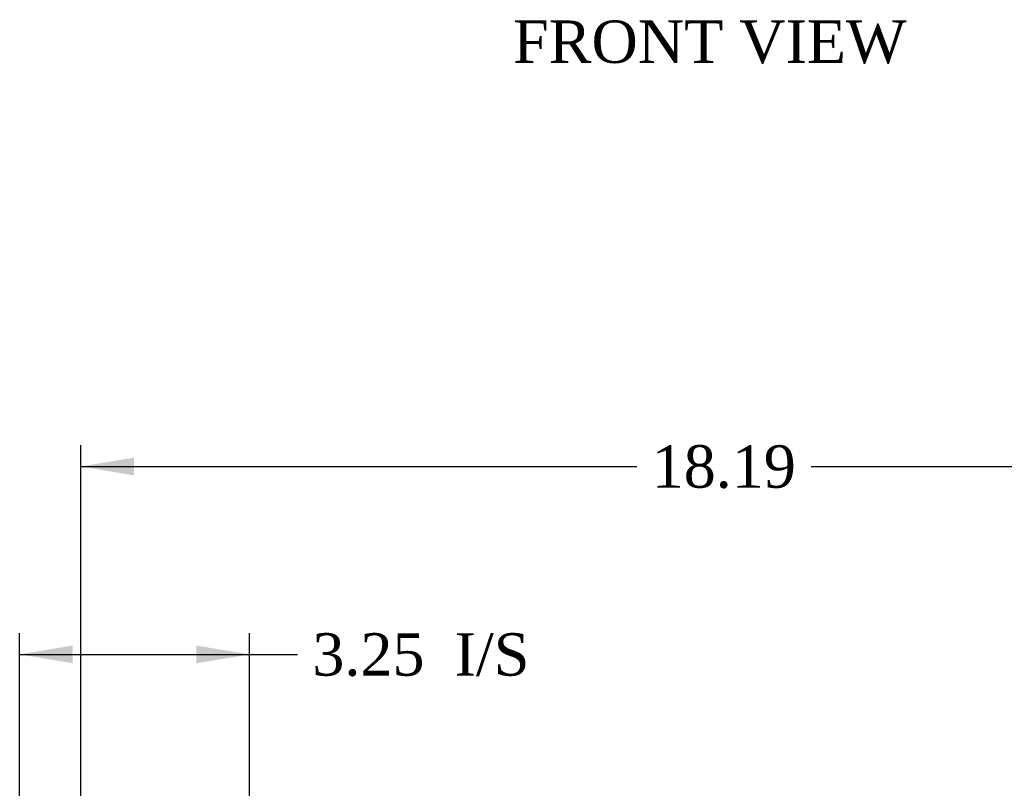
# Model space of a CAD drawing. Header units: inches. Extents: x 1 to 150, y -1 to 99.
# Tile 8 of 23: x 38 to 52, y 18 to 28. Entities that reach past the tile are written whole.
import ezdxf
from ezdxf.enums import TextEntityAlignment as Align

# ---------------------------------------------------------------- set-up
doc = ezdxf.new("R2010")
doc.units = ezdxf.units.IN
doc.header["$MEASUREMENT"] = 0
doc.layers.add('Default', color=7, linetype='Continuous')
doc.styles.add('SEACAD_Times_New_Roman', font='times.ttf')
doc.dimstyles.new('HAMMOND_(STH_-_120x80)', dxfattribs={"dimtxt": 0.6, "dimasz": 0.75, "dimexe": 0.3, "dimexo": 0.3, "dimgap": 0.15, "dimtad": 0, "dimtih": 1, "dimtoh": 1, "dimzin": 0, "dimdsep": 46, "dimtxsty": 'SEACAD_Times_New_Roman', "dimblk1": '_SE_FILLED', "dimblk2": '_SE_FILLED', "dimsah": 1, "dimcen": 0.3, "dimadec": 0, "dimazin": 0, "dimtfac": 0.8, "dimtofl": 0, "dimtmove": 1, "dimatfit": 3, "dimfxl": 1, "dimtolj": 1, "dimtzin": 0, "dimarcsym": 0})

# ---------------------------------------------------------------- blocks, each defined once
blk = doc.blocks.new('DMBLK549')
at = {"layer": 'Default', "linetype": 'Continuous'}
for points in [[(39.002, 19.611), (38.252, 19.486), (39.002, 19.361)], [(40.752, 19.611), (40.752, 19.361), (41.502, 19.486)]]:
    blk.add_hatch(color=7, dxfattribs=at).paths.add_polyline_path(points)
at = {"layer": 'Default', "color": 7, "linetype": 'Continuous'}
for p, q in [((38.252, 13.183), (38.252, 19.786)), ((41.502, 14.192), (41.502, 19.786)), ((38.252, 19.486), (41.881, 19.486)), ((41.881, 19.486), (42.181, 19.486))]:
    blk.add_line(p, q, dxfattribs=at)
at = {"layer": 'Default', "color": 7, "linetype": 'Continuous', "style": 'SEACAD_Times_New_Roman'}
for s, p in [('3.25', (42.391, 19.786)), ('I/S', (44.403, 19.786))]:
    blk.add_text(s, height=0.6, dxfattribs=at).set_placement(p, align=Align.TOP_LEFT)
blk = doc.blocks.new('_SE_FILLED')
at = {"color": 0}
blk.add_line((0, 0), (-1, 0), dxfattribs=at)
blk.add_solid([(0, 0), (-1, -0.1665), (-1, 0.1665), (0, 0)], dxfattribs=at)
blk = doc.blocks.new('DMBLK552')
at = {"layer": 'Default', "linetype": 'Continuous'}
for points in [[(39.868, 22.268), (39.118, 22.143), (39.868, 22.018)], [(56.556, 22.268), (56.556, 22.018), (57.306, 22.143)]]:
    blk.add_hatch(color=7, dxfattribs=at).paths.add_polyline_path(points)
at = {"layer": 'Default', "color": 7, "linetype": 'Continuous'}
for p, q in [((39.118, 17.285), (39.118, 22.443)), ((57.306, 17.285), (57.306, 22.443)), ((39.118, 22.143), (46.979, 22.143)), ((49.446, 22.143), (57.306, 22.143))]:
    blk.add_line(p, q, dxfattribs=at)
at = {"layer": 'Default', "color": 7, "linetype": 'Continuous', "style": 'SEACAD_Times_New_Roman'}
blk.add_text('18.19', height=0.6, dxfattribs=at).set_placement((47.189, 22.443), align=Align.TOP_LEFT)

msp = doc.modelspace()

# ---------------------------------------------------------------- texts
at = {"layer": 'Default', "color": 7, "linetype": 'Continuous', "style": 'SEACAD_Times_New_Roman'}
msp.add_text('FRONT VIEW', height=0.6, dxfattribs=at).set_placement((45.23, 28.449), align=Align.TOP_LEFT)

# ---------------------------------------------------------------- dimensions: what is measured, and where the dimension line sits
at = {"layer": 'Default', "color": 7, "linetype": 'Continuous'}
dim = msp.add_linear_dim(base=(39.118, 22.143), p1=(39.118, 16.985), p2=(57.306, 16.985), angle=0, text='\\A1;<>', dimstyle='HAMMOND_(STH_-_120x80)', override={"dimtmove": 0}, dxfattribs=at)
dim.commit()
dim.dimension.update_dxf_attribs({"geometry": 'DMBLK552', "text_midpoint": (48.212, 22.143), "dimtype": 161})
dim = msp.add_linear_dim(base=(41.502, 19.486), p1=(38.252, 12.883), p2=(41.502, 13.892), text='\\A1;<> I/S', dimstyle='HAMMOND_(STH_-_120x80)', dxfattribs=at)
dim.commit()
dim.dimension.update_dxf_attribs({"geometry": 'DMBLK549', "text_midpoint": (42.181, 19.486), "dimtype": 160})

doc.saveas('drawing.dxf')
